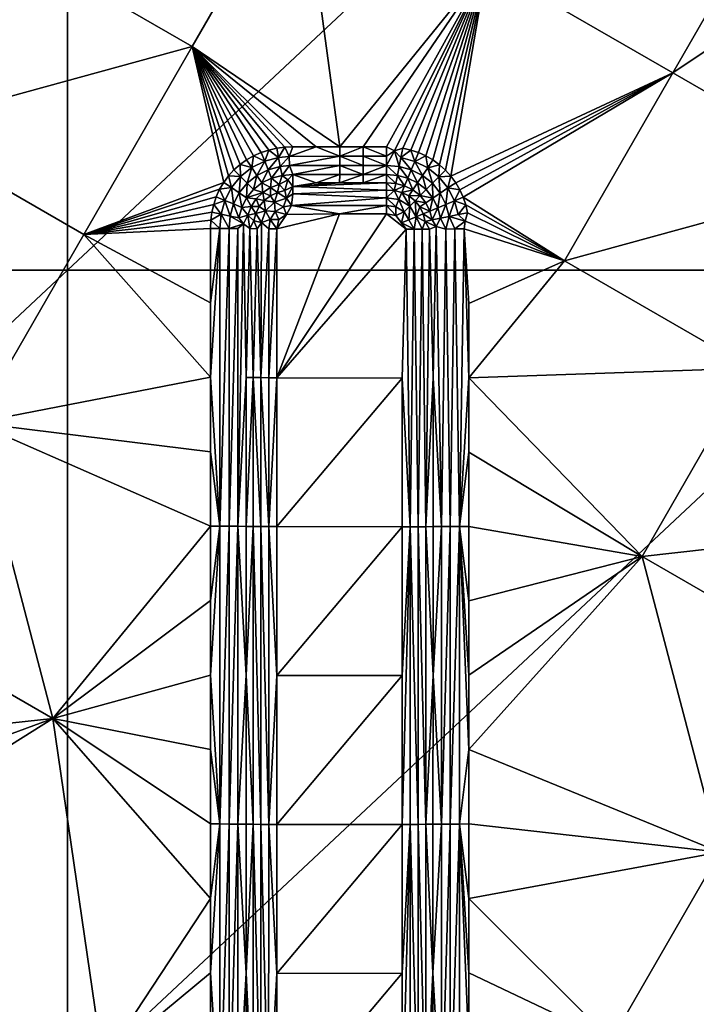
# Model space of a CAD drawing. Header units: inches. Extents: x -23.7 to 23.7, y -7.1 to 20.5.
# Tile 65 of 71: x 8.8 to 11.5, y 10.4 to 14.4. Entities that reach past the tile are written whole.
import ezdxf

# ---------------------------------------------------------------- set-up
doc = ezdxf.new("R2010")
doc.units = ezdxf.units.IN
doc.layers.get('0').update_dxf_attribs({"true_color": 0xc2ced6})

msp = doc.modelspace()

# ---------------------------------------------------------------- linework, layer by layer
for points in [[(8.9574, 16.7247), (8.9574, 13.3706), (5.3744, 13.3706), (8.9574, 16.7247)], [(8.9574, 13.3706), (8.9574, 16.7247), (12.5404, 16.7247), (8.9574, 13.3706)], [(12.5404, 16.7247), (12.5404, 13.3706), (8.9574, 13.3706), (12.5404, 16.7247)], [(10.6757, 14.6197), (11.4386, 14.1801), (12.328, 15.7231), (10.6757, 14.6197)], [(13.0911, 15.2835), (12.328, 15.7231), (11.4386, 14.1801), (13.0911, 15.2835)], [(11.4386, 14.1801), (12.2016, 13.7404), (13.0911, 15.2835), (11.4386, 14.1801)], [(8.7056, 14.7276), (9.4683, 14.288), (9.9129, 15.0593), (8.7056, 14.7276)], [(10.0728, 13.8762), (9.9129, 15.0593), (9.4683, 14.288), (10.0728, 13.8762)], [(10.0728, 13.8762), (10.6757, 14.6197), (9.9129, 15.0593), (10.0728, 13.8762)], [(9.4683, 14.288), (8.7056, 14.7276), (8.261, 13.9564), (9.4683, 14.288)], [(10.0728, 13.8762), (10.169, 13.8762), (10.6757, 14.6197), (10.0728, 13.8762)], [(10.6757, 14.6197), (10.169, 13.8762), (10.2651, 13.8762), (10.6757, 14.6197)], [(10.2969, 13.8603), (10.6757, 14.6197), (10.2651, 13.8762), (10.2969, 13.8603)], [(10.3314, 13.8704), (10.6757, 14.6197), (10.2969, 13.8603), (10.3314, 13.8704)], [(10.3638, 13.863), (10.6757, 14.6197), (10.3314, 13.8704), (10.3638, 13.863)], [(10.3955, 13.8526), (10.6757, 14.6197), (10.3638, 13.863), (10.3955, 13.8526)], [(10.4259, 13.8391), (10.6757, 14.6197), (10.3955, 13.8526), (10.4259, 13.8391)], [(10.6757, 14.6197), (10.4259, 13.8391), (10.4548, 13.8226), (10.6757, 14.6197)], [(10.4819, 13.8032), (10.6757, 14.6197), (10.4548, 13.8226), (10.4819, 13.8032)], [(10.6757, 14.6197), (10.4819, 13.8032), (10.5067, 13.781), (10.6757, 14.6197)], [(10.5067, 13.781), (10.529, 13.7563), (10.6757, 14.6197), (10.5067, 13.781)], [(10.6757, 14.6197), (10.529, 13.7563), (11.4386, 14.1801), (10.6757, 14.6197)], [(8.261, 13.9564), (9.0237, 13.5168), (9.4683, 14.288), (8.261, 13.9564)], [(9.4683, 14.288), (9.0237, 13.5168), (9.5973, 13.7308), (9.4683, 14.288)], [(9.9767, 13.8762), (10.0728, 13.8762), (9.4683, 14.288), (9.9767, 13.8762)], [(9.8806, 13.8762), (9.4683, 14.288), (9.8474, 13.8748), (9.8806, 13.8762)], [(9.8474, 13.8748), (9.4683, 14.288), (9.8145, 13.8705), (9.8474, 13.8748)], [(9.8145, 13.8705), (9.4683, 14.288), (9.7821, 13.8632), (9.8145, 13.8705)], [(9.7821, 13.8632), (9.4683, 14.288), (9.7505, 13.8529), (9.7821, 13.8632)], [(9.7201, 13.8396), (9.4683, 14.288), (9.6912, 13.8233), (9.7201, 13.8396)], [(9.7505, 13.8529), (9.4683, 14.288), (9.7201, 13.8396), (9.7505, 13.8529)], [(9.6912, 13.8233), (9.4683, 14.288), (9.6642, 13.8041), (9.6912, 13.8233)], [(9.6393, 13.7821), (9.4683, 14.288), (9.6169, 13.7576), (9.6393, 13.7821)], [(9.4683, 14.288), (9.5973, 13.7308), (9.6169, 13.7576), (9.4683, 14.288)], [(9.6393, 13.7821), (9.6642, 13.8041), (9.4683, 14.288), (9.6393, 13.7821)], [(9.9767, 13.8762), (9.4683, 14.288), (9.8806, 13.8762), (9.9767, 13.8762)], [(10.5486, 13.7293), (11.4386, 14.1801), (10.529, 13.7563), (10.5486, 13.7293)], [(10.5652, 13.7005), (11.4386, 14.1801), (10.5486, 13.7293), (10.5652, 13.7005)], [(10.5652, 13.7005), (10.5788, 13.6701), (11.4386, 14.1801), (10.5652, 13.7005)], [(10.9939, 13.4087), (11.4386, 14.1801), (10.5788, 13.6701), (10.9939, 13.4087)], [(12.2016, 13.7404), (11.4386, 14.1801), (10.9939, 13.4087), (12.2016, 13.7404)], [(8.5791, 12.7455), (9.0237, 13.5168), (8.261, 13.9564), (8.5791, 12.7455)], [(9.7127, 13.7911), (9.7201, 13.8396), (9.6912, 13.8233), (9.7127, 13.7911)], [(9.7201, 13.8396), (9.7127, 13.7911), (9.7653, 13.8172), (9.7201, 13.8396)], [(9.7653, 13.8172), (9.7505, 13.8529), (9.7201, 13.8396), (9.7653, 13.8172)], [(9.7653, 13.8172), (9.7821, 13.8632), (9.7505, 13.8529), (9.7653, 13.8172)], [(9.7821, 13.8632), (9.7653, 13.8172), (9.822, 13.8326), (9.7821, 13.8632)], [(9.822, 13.8326), (9.8145, 13.8705), (9.7821, 13.8632), (9.822, 13.8326)], [(9.822, 13.8326), (9.8474, 13.8748), (9.8145, 13.8705), (9.822, 13.8326)], [(9.8474, 13.8748), (9.822, 13.8326), (9.8659, 13.8373), (9.8474, 13.8748)], [(9.8659, 13.8373), (9.8806, 13.8762), (9.8474, 13.8748), (9.8659, 13.8373)], [(9.8659, 13.8373), (10.0728, 13.8376), (9.9767, 13.8762), (9.8659, 13.8373)], [(9.8659, 13.8373), (9.9767, 13.8762), (9.8806, 13.8762), (9.8659, 13.8373)], [(10.0728, 13.8762), (9.9767, 13.8762), (10.0728, 13.8376), (10.0728, 13.8762)], [(10.0728, 13.8376), (10.169, 13.8376), (10.169, 13.8762), (10.0728, 13.8376)], [(10.169, 13.8762), (10.0728, 13.8762), (10.0728, 13.8376), (10.169, 13.8762)], [(10.169, 13.8376), (10.2651, 13.8376), (10.169, 13.8762), (10.169, 13.8376)], [(10.2651, 13.8376), (10.2651, 13.8762), (10.169, 13.8762), (10.2651, 13.8376)], [(10.2651, 13.8762), (10.2651, 13.8376), (10.2969, 13.8603), (10.2651, 13.8762)], [(10.2969, 13.8603), (10.2651, 13.7996), (10.3164, 13.7953), (10.2969, 13.8603)], [(10.2651, 13.7996), (10.2969, 13.8603), (10.2651, 13.8376), (10.2651, 13.7996)], [(10.3314, 13.8704), (10.2969, 13.8603), (10.3238, 13.8325), (10.3314, 13.8704)], [(10.3164, 13.7953), (10.3238, 13.8325), (10.2969, 13.8603), (10.3164, 13.7953)], [(10.3238, 13.8325), (10.3638, 13.863), (10.3314, 13.8704), (10.3238, 13.8325)], [(10.3238, 13.8325), (10.3807, 13.8169), (10.3638, 13.863), (10.3238, 13.8325)], [(10.3807, 13.8169), (10.3955, 13.8526), (10.3638, 13.863), (10.3807, 13.8169)], [(10.3807, 13.8169), (10.4259, 13.8391), (10.3955, 13.8526), (10.3807, 13.8169)], [(10.3807, 13.8169), (10.4334, 13.7905), (10.4259, 13.8391), (10.3807, 13.8169)], [(10.4334, 13.7905), (10.4548, 13.8226), (10.4259, 13.8391), (10.4334, 13.7905)], [(9.6642, 13.8041), (9.6393, 13.7821), (9.6666, 13.7548), (9.6642, 13.8041)], [(9.7127, 13.7911), (9.6912, 13.8233), (9.6642, 13.8041), (9.7127, 13.7911)], [(9.6642, 13.8041), (9.6666, 13.7548), (9.7127, 13.7911), (9.6642, 13.8041)], [(9.7653, 13.8172), (9.7127, 13.7911), (9.7337, 13.7595), (9.7653, 13.8172)], [(9.7337, 13.7595), (9.7798, 13.782), (9.7653, 13.8172), (9.7337, 13.7595)], [(9.822, 13.8326), (9.7653, 13.8172), (9.7798, 13.782), (9.822, 13.8326)], [(9.7798, 13.782), (9.8294, 13.7953), (9.822, 13.8326), (9.7798, 13.782)], [(9.8659, 13.8373), (9.822, 13.8326), (9.8294, 13.7953), (9.8659, 13.8373)], [(9.8294, 13.7953), (9.8677, 13.7993), (9.8659, 13.8373), (9.8294, 13.7953)], [(9.8677, 13.7993), (9.8294, 13.7953), (9.8364, 13.7594), (9.8677, 13.7993)], [(9.8364, 13.7594), (9.8805, 13.7631), (9.8677, 13.7993), (9.8364, 13.7594)], [(10.0728, 13.8376), (9.8659, 13.8373), (9.8677, 13.7993), (10.0728, 13.8376)], [(9.8677, 13.7993), (10.0728, 13.7996), (10.0728, 13.8376), (9.8677, 13.7993)], [(9.8805, 13.7631), (10.0728, 13.7996), (9.8677, 13.7993), (9.8805, 13.7631)], [(10.0727, 13.7631), (10.0728, 13.7996), (9.8805, 13.7631), (10.0727, 13.7631)], [(10.0728, 13.7996), (10.0727, 13.7631), (10.1689, 13.7631), (10.0728, 13.7996)], [(10.0728, 13.8376), (10.0728, 13.7996), (10.1689, 13.7996), (10.0728, 13.8376)], [(10.1689, 13.7996), (10.169, 13.8376), (10.0728, 13.8376), (10.1689, 13.7996)], [(10.1689, 13.7631), (10.1689, 13.7996), (10.0728, 13.7996), (10.1689, 13.7631)], [(10.169, 13.8376), (10.1689, 13.7996), (10.2651, 13.7996), (10.169, 13.8376)], [(10.1689, 13.7631), (10.265, 13.7631), (10.2651, 13.7996), (10.1689, 13.7631)], [(10.2651, 13.7996), (10.1689, 13.7996), (10.1689, 13.7631), (10.2651, 13.7996)], [(10.2651, 13.7996), (10.2651, 13.8376), (10.169, 13.8376), (10.2651, 13.7996)], [(10.2651, 13.7996), (10.265, 13.7631), (10.3093, 13.7594), (10.2651, 13.7996)], [(10.3093, 13.7594), (10.3164, 13.7953), (10.2651, 13.7996), (10.3093, 13.7594)], [(10.3238, 13.8325), (10.3164, 13.7953), (10.3662, 13.7818), (10.3238, 13.8325)], [(10.3662, 13.7818), (10.3807, 13.8169), (10.3238, 13.8325), (10.3662, 13.7818)], [(10.3807, 13.8169), (10.3662, 13.7818), (10.4123, 13.7589), (10.3807, 13.8169)], [(10.4123, 13.7589), (10.4334, 13.7905), (10.3807, 13.8169), (10.4123, 13.7589)], [(10.4334, 13.7905), (10.4819, 13.8032), (10.4548, 13.8226), (10.4334, 13.7905)], [(10.4334, 13.7905), (10.4794, 13.7537), (10.4819, 13.8032), (10.4334, 13.7905)], [(10.4794, 13.7537), (10.5067, 13.781), (10.4819, 13.8032), (10.4794, 13.7537)], [(9.6666, 13.7548), (9.6393, 13.7821), (9.6169, 13.7576), (9.6666, 13.7548)], [(9.7127, 13.7911), (9.6666, 13.7548), (9.6933, 13.7279), (9.7127, 13.7911)], [(9.6933, 13.7279), (9.7337, 13.7595), (9.7127, 13.7911), (9.6933, 13.7279)], [(9.7337, 13.7595), (9.6933, 13.7279), (9.7189, 13.7019), (9.7337, 13.7595)], [(9.7189, 13.7019), (9.7538, 13.729), (9.7337, 13.7595), (9.7189, 13.7019)], [(9.7798, 13.782), (9.7337, 13.7595), (9.7538, 13.729), (9.7798, 13.782)], [(9.7538, 13.729), (9.7936, 13.7482), (9.7798, 13.782), (9.7538, 13.729)], [(9.8294, 13.7953), (9.7798, 13.782), (9.7936, 13.7482), (9.8294, 13.7953)], [(9.7936, 13.7482), (9.8364, 13.7594), (9.8294, 13.7953), (9.7936, 13.7482)], [(9.7936, 13.7482), (9.8245, 13.7218), (9.8364, 13.7594), (9.7936, 13.7482)], [(9.8245, 13.7218), (9.8604, 13.7405), (9.8364, 13.7594), (9.8245, 13.7218)], [(9.8364, 13.7594), (9.8604, 13.7405), (9.8805, 13.7631), (9.8364, 13.7594)], [(9.8604, 13.7405), (9.8803, 13.7142), (9.8805, 13.7631), (9.8604, 13.7405)], [(9.9765, 13.7287), (9.8805, 13.7631), (9.8803, 13.7142), (9.9765, 13.7287)], [(9.9765, 13.7287), (10.0727, 13.7631), (9.8805, 13.7631), (9.9765, 13.7287)], [(10.0727, 13.7631), (9.9765, 13.7287), (10.0726, 13.7287), (10.0727, 13.7631)], [(10.1689, 13.7631), (10.0727, 13.7631), (10.0726, 13.7287), (10.1689, 13.7631)], [(10.0726, 13.7287), (10.1688, 13.7287), (10.1689, 13.7631), (10.0726, 13.7287)], [(10.1688, 13.7287), (10.2649, 13.7287), (10.265, 13.7631), (10.1688, 13.7287)], [(10.1689, 13.7631), (10.1688, 13.7287), (10.265, 13.7631), (10.1689, 13.7631)], [(10.2649, 13.7287), (10.3025, 13.7257), (10.265, 13.7631), (10.2649, 13.7287)], [(10.265, 13.7631), (10.3025, 13.7257), (10.3093, 13.7594), (10.265, 13.7631)], [(10.339, 13.7162), (10.3093, 13.7594), (10.3025, 13.7257), (10.339, 13.7162)], [(10.3164, 13.7953), (10.3093, 13.7594), (10.3522, 13.748), (10.3164, 13.7953)], [(10.3522, 13.748), (10.3093, 13.7594), (10.339, 13.7162), (10.3522, 13.748)], [(10.3522, 13.748), (10.3662, 13.7818), (10.3164, 13.7953), (10.3522, 13.748)], [(10.3662, 13.7818), (10.3522, 13.748), (10.392, 13.7285), (10.3662, 13.7818)], [(10.392, 13.7285), (10.4123, 13.7589), (10.3662, 13.7818), (10.392, 13.7285)], [(10.4123, 13.7589), (10.392, 13.7285), (10.4269, 13.701), (10.4123, 13.7589)], [(10.4334, 13.7905), (10.4123, 13.7589), (10.4526, 13.7268), (10.4334, 13.7905)], [(10.4269, 13.701), (10.4526, 13.7268), (10.4123, 13.7589), (10.4269, 13.701)], [(10.4526, 13.7268), (10.4794, 13.7537), (10.4334, 13.7905), (10.4526, 13.7268)], [(10.5067, 13.781), (10.4794, 13.7537), (10.529, 13.7563), (10.5067, 13.781)], [(9.0237, 13.5168), (9.5806, 13.7022), (9.5973, 13.7308), (9.0237, 13.5168)], [(9.6294, 13.7093), (9.5973, 13.7308), (9.5806, 13.7022), (9.6294, 13.7093)], [(9.6294, 13.7093), (9.6169, 13.7576), (9.5973, 13.7308), (9.6294, 13.7093)], [(9.6169, 13.7576), (9.6294, 13.7093), (9.6666, 13.7548), (9.6169, 13.7576)], [(9.6666, 13.7548), (9.6294, 13.7093), (9.6608, 13.6882), (9.6666, 13.7548)], [(9.6608, 13.6882), (9.6933, 13.7279), (9.6666, 13.7548), (9.6608, 13.6882)], [(9.6933, 13.7279), (9.6608, 13.6882), (9.6909, 13.6677), (9.6933, 13.7279)], [(9.6909, 13.6677), (9.7189, 13.7019), (9.6933, 13.7279), (9.6909, 13.6677)], [(9.7189, 13.7019), (9.7571, 13.6898), (9.7538, 13.729), (9.7189, 13.7019)], [(9.7538, 13.729), (9.7892, 13.7092), (9.7936, 13.7482), (9.7538, 13.729)], [(9.7571, 13.6898), (9.7892, 13.7092), (9.7538, 13.729), (9.7571, 13.6898)], [(9.7936, 13.7482), (9.7892, 13.7092), (9.8245, 13.7218), (9.7936, 13.7482)], [(9.8245, 13.7218), (9.7892, 13.7092), (9.8176, 13.6891), (9.8245, 13.7218)], [(9.8245, 13.7218), (9.8176, 13.6891), (9.8485, 13.6968), (9.8245, 13.7218)], [(9.8245, 13.7218), (9.8485, 13.6968), (9.8604, 13.7405), (9.8245, 13.7218)], [(9.8604, 13.7405), (9.8485, 13.6968), (9.8803, 13.7142), (9.8604, 13.7405)], [(10.2649, 13.7287), (9.8803, 13.7142), (10.2648, 13.6993), (10.2649, 13.7287)], [(9.8803, 13.7142), (10.0726, 13.7287), (9.9765, 13.7287), (9.8803, 13.7142)], [(10.2649, 13.7287), (10.0726, 13.7287), (9.8803, 13.7142), (10.2649, 13.7287)], [(10.0726, 13.7287), (10.2649, 13.7287), (10.1688, 13.7287), (10.0726, 13.7287)], [(10.2649, 13.7287), (10.2648, 13.6993), (10.2967, 13.6968), (10.2649, 13.7287)], [(10.2967, 13.6968), (10.3025, 13.7257), (10.2649, 13.7287), (10.2967, 13.6968)], [(10.339, 13.7162), (10.3025, 13.7257), (10.2967, 13.6968), (10.339, 13.7162)], [(10.3522, 13.748), (10.339, 13.7162), (10.373, 13.6998), (10.3522, 13.748)], [(10.392, 13.7285), (10.3522, 13.748), (10.373, 13.6998), (10.392, 13.7285)], [(10.4026, 13.6766), (10.392, 13.7285), (10.373, 13.6998), (10.4026, 13.6766)], [(10.4269, 13.701), (10.392, 13.7285), (10.4026, 13.6766), (10.4269, 13.701)], [(10.4526, 13.7268), (10.4269, 13.701), (10.4547, 13.6664), (10.4526, 13.7268)], [(10.4794, 13.7537), (10.4526, 13.7268), (10.485, 13.6867), (10.4794, 13.7537)], [(10.4547, 13.6664), (10.485, 13.6867), (10.4526, 13.7268), (10.4547, 13.6664)], [(10.4794, 13.7537), (10.5165, 13.7079), (10.529, 13.7563), (10.4794, 13.7537)], [(10.485, 13.6867), (10.5165, 13.7079), (10.4794, 13.7537), (10.485, 13.6867)], [(10.5165, 13.7079), (10.5486, 13.7293), (10.529, 13.7563), (10.5165, 13.7079)], [(10.5165, 13.7079), (10.5652, 13.7005), (10.5486, 13.7293), (10.5165, 13.7079)], [(10.9939, 13.4087), (11.7569, 12.969), (12.2016, 13.7404), (10.9939, 13.4087)], [(9.0237, 13.5168), (9.567, 13.6719), (9.5806, 13.7022), (9.0237, 13.5168)], [(9.6026, 13.6571), (9.5806, 13.7022), (9.567, 13.6719), (9.6026, 13.6571)], [(9.5806, 13.7022), (9.6026, 13.6571), (9.6294, 13.7093), (9.5806, 13.7022)], [(9.6294, 13.7093), (9.6026, 13.6571), (9.6376, 13.6424), (9.6294, 13.7093)], [(9.6376, 13.6424), (9.6608, 13.6882), (9.6294, 13.7093), (9.6376, 13.6424)], [(9.6608, 13.6882), (9.6376, 13.6424), (9.671, 13.6283), (9.6608, 13.6882)], [(9.671, 13.6283), (9.6909, 13.6677), (9.6608, 13.6882), (9.671, 13.6283)], [(9.7571, 13.6898), (9.7189, 13.7019), (9.6909, 13.6677), (9.7571, 13.6898)], [(9.6909, 13.6677), (9.7302, 13.6637), (9.7571, 13.6898), (9.6909, 13.6677)], [(9.7571, 13.6898), (9.7302, 13.6637), (9.7634, 13.6566), (9.7571, 13.6898)], [(9.7571, 13.6898), (9.7888, 13.6758), (9.7892, 13.7092), (9.7571, 13.6898)], [(9.7571, 13.6898), (9.7634, 13.6566), (9.7888, 13.6758), (9.7571, 13.6898)], [(9.7888, 13.6758), (9.8176, 13.6891), (9.7892, 13.7092), (9.7888, 13.6758)], [(9.8176, 13.6891), (9.7888, 13.6758), (9.806, 13.6497), (9.8176, 13.6891)], [(9.806, 13.6497), (9.8545, 13.666), (9.8176, 13.6891), (9.806, 13.6497)], [(9.8485, 13.6968), (9.8176, 13.6891), (9.8545, 13.666), (9.8485, 13.6968)], [(9.8803, 13.7142), (9.8485, 13.6968), (9.8545, 13.666), (9.8803, 13.7142)], [(9.8545, 13.666), (9.8802, 13.6838), (9.8803, 13.7142), (9.8545, 13.666)], [(9.8802, 13.6838), (9.8545, 13.666), (9.8753, 13.6353), (9.8802, 13.6838)], [(10.2647, 13.668), (9.8802, 13.6838), (9.8753, 13.6353), (10.2647, 13.668)], [(10.2648, 13.6993), (9.8803, 13.7142), (9.8802, 13.6838), (10.2648, 13.6993)], [(9.8802, 13.6838), (10.2647, 13.668), (10.2648, 13.6993), (9.8802, 13.6838)], [(10.2647, 13.668), (10.2967, 13.6968), (10.2648, 13.6993), (10.2647, 13.668)], [(10.2967, 13.6968), (10.2647, 13.668), (10.3156, 13.6599), (10.2967, 13.6968)], [(10.339, 13.7162), (10.2967, 13.6968), (10.3277, 13.6889), (10.339, 13.7162)], [(10.2967, 13.6968), (10.3156, 13.6599), (10.3277, 13.6889), (10.2967, 13.6968)], [(10.3277, 13.6889), (10.3156, 13.6599), (10.3597, 13.6335), (10.3277, 13.6889)], [(10.3277, 13.6889), (10.373, 13.6998), (10.339, 13.7162), (10.3277, 13.6889)], [(10.3566, 13.6753), (10.373, 13.6998), (10.3277, 13.6889), (10.3566, 13.6753)], [(10.3597, 13.6335), (10.3566, 13.6753), (10.3277, 13.6889), (10.3597, 13.6335)], [(10.373, 13.6998), (10.3566, 13.6753), (10.4026, 13.6766), (10.373, 13.6998)], [(10.4547, 13.6664), (10.4269, 13.701), (10.4026, 13.6766), (10.4547, 13.6664)], [(10.485, 13.6867), (10.4547, 13.6664), (10.4744, 13.6266), (10.485, 13.6867)], [(10.4744, 13.6266), (10.5081, 13.6407), (10.485, 13.6867), (10.4744, 13.6266)], [(10.5165, 13.7079), (10.485, 13.6867), (10.5081, 13.6407), (10.5165, 13.7079)], [(10.5081, 13.6407), (10.5431, 13.6553), (10.5165, 13.7079), (10.5081, 13.6407)], [(10.5165, 13.7079), (10.5431, 13.6553), (10.5652, 13.7005), (10.5165, 13.7079)], [(10.5431, 13.6553), (10.5788, 13.6701), (10.5652, 13.7005), (10.5431, 13.6553)], [(9.567, 13.6719), (9.0237, 13.5168), (9.5564, 13.6404), (9.567, 13.6719)], [(9.5564, 13.6404), (9.0237, 13.5168), (9.549, 13.6081), (9.5564, 13.6404)], [(9.5868, 13.6005), (9.5564, 13.6404), (9.549, 13.6081), (9.5868, 13.6005)], [(9.6026, 13.6571), (9.567, 13.6719), (9.5564, 13.6404), (9.6026, 13.6571)], [(9.5564, 13.6404), (9.5868, 13.6005), (9.6026, 13.6571), (9.5564, 13.6404)], [(9.6026, 13.6571), (9.5868, 13.6005), (9.6239, 13.5929), (9.6026, 13.6571)], [(9.6239, 13.5929), (9.6376, 13.6424), (9.6026, 13.6571), (9.6239, 13.5929)], [(9.6376, 13.6424), (9.6239, 13.5929), (9.6594, 13.5856), (9.6376, 13.6424)], [(9.6594, 13.5856), (9.671, 13.6283), (9.6376, 13.6424), (9.6594, 13.5856)], [(9.7099, 13.6321), (9.6909, 13.6677), (9.671, 13.6283), (9.7099, 13.6321)], [(9.7099, 13.6321), (9.7302, 13.6637), (9.6909, 13.6677), (9.7099, 13.6321)], [(9.7099, 13.6321), (9.7433, 13.632), (9.7302, 13.6637), (9.7099, 13.6321)], [(9.7634, 13.6566), (9.7302, 13.6637), (9.7433, 13.632), (9.7634, 13.6566)], [(9.7634, 13.6566), (9.7433, 13.632), (9.7691, 13.6145), (9.7634, 13.6566)], [(9.7888, 13.6758), (9.7634, 13.6566), (9.806, 13.6497), (9.7888, 13.6758)], [(9.7691, 13.6145), (9.806, 13.6497), (9.7634, 13.6566), (9.7691, 13.6145)], [(9.806, 13.6497), (9.7691, 13.6145), (9.8083, 13.6114), (9.806, 13.6497)], [(9.8545, 13.666), (9.806, 13.6497), (9.8419, 13.6299), (9.8545, 13.666)], [(9.806, 13.6497), (9.8083, 13.6114), (9.8419, 13.6299), (9.806, 13.6497)], [(9.8545, 13.666), (9.8419, 13.6299), (9.8753, 13.6353), (9.8545, 13.666)], [(10.2647, 13.668), (9.8753, 13.6353), (10.2646, 13.6354), (10.2647, 13.668)], [(10.2647, 13.668), (10.2646, 13.6354), (10.3032, 13.6298), (10.2647, 13.668)], [(10.2647, 13.668), (10.3032, 13.6298), (10.3156, 13.6599), (10.2647, 13.668)], [(10.3156, 13.6599), (10.3032, 13.6298), (10.3367, 13.6104), (10.3156, 13.6599)], [(10.3367, 13.6104), (10.3597, 13.6335), (10.3156, 13.6599), (10.3367, 13.6104)], [(10.4026, 13.6766), (10.3566, 13.6753), (10.3818, 13.6557), (10.4026, 13.6766)], [(10.3566, 13.6753), (10.3597, 13.6335), (10.3818, 13.6557), (10.3566, 13.6753)], [(10.3818, 13.6557), (10.3597, 13.6335), (10.3867, 13.5897), (10.3818, 13.6557)], [(10.4026, 13.6766), (10.3818, 13.6557), (10.4262, 13.6472), (10.4026, 13.6766)], [(10.3867, 13.5897), (10.4017, 13.6307), (10.3818, 13.6557), (10.3867, 13.5897)], [(10.3818, 13.6557), (10.4017, 13.6307), (10.4262, 13.6472), (10.3818, 13.6557)], [(10.4427, 13.6133), (10.4262, 13.6472), (10.4017, 13.6307), (10.4427, 13.6133)], [(10.4026, 13.6766), (10.4262, 13.6472), (10.4547, 13.6664), (10.4026, 13.6766)], [(10.4427, 13.6133), (10.4547, 13.6664), (10.4262, 13.6472), (10.4427, 13.6133)], [(10.4427, 13.6133), (10.4744, 13.6266), (10.4547, 13.6664), (10.4427, 13.6133)], [(10.5081, 13.6407), (10.4744, 13.6266), (10.4859, 13.5837), (10.5081, 13.6407)], [(10.4859, 13.5837), (10.5217, 13.591), (10.5081, 13.6407), (10.4859, 13.5837)], [(10.5431, 13.6553), (10.5081, 13.6407), (10.5217, 13.591), (10.5431, 13.6553)], [(10.5217, 13.591), (10.5589, 13.5985), (10.5431, 13.6553), (10.5217, 13.591)], [(10.5431, 13.6553), (10.5893, 13.6385), (10.5788, 13.6701), (10.5431, 13.6553)], [(10.5431, 13.6553), (10.5589, 13.5985), (10.5893, 13.6385), (10.5431, 13.6553)], [(10.5589, 13.5985), (10.5967, 13.606), (10.5893, 13.6385), (10.5589, 13.5985)], [(10.9939, 13.4087), (10.5788, 13.6701), (10.5893, 13.6385), (10.9939, 13.4087)], [(10.5893, 13.6385), (10.5967, 13.606), (10.9939, 13.4087), (10.5893, 13.6385)], [(9.0237, 13.5168), (9.5445, 13.5752), (9.549, 13.6081), (9.0237, 13.5168)], [(9.5445, 13.5752), (9.5868, 13.6005), (9.549, 13.6081), (9.5445, 13.5752)], [(9.5445, 13.5752), (9.5817, 13.5419), (9.5868, 13.6005), (9.5445, 13.5752)], [(9.5868, 13.6005), (9.5817, 13.5419), (9.6194, 13.5418), (9.5868, 13.6005)], [(9.6194, 13.5418), (9.6239, 13.5929), (9.5868, 13.6005), (9.6194, 13.5418)], [(9.6967, 13.597), (9.671, 13.6283), (9.6594, 13.5856), (9.6967, 13.597)], [(9.6967, 13.597), (9.6594, 13.5856), (9.678, 13.5613), (9.6967, 13.597)], [(9.6967, 13.597), (9.7099, 13.6321), (9.671, 13.6283), (9.6967, 13.597)], [(9.6967, 13.597), (9.678, 13.5613), (9.7039, 13.5411), (9.6967, 13.597)], [(9.7293, 13.6035), (9.7099, 13.6321), (9.6967, 13.597), (9.7293, 13.6035)], [(9.7293, 13.6035), (9.6967, 13.597), (9.7213, 13.5727), (9.7293, 13.6035)], [(9.7213, 13.5727), (9.6967, 13.597), (9.7039, 13.5411), (9.7213, 13.5727)], [(9.7099, 13.6321), (9.7293, 13.6035), (9.7433, 13.632), (9.7099, 13.6321)], [(9.7293, 13.6035), (9.7213, 13.5727), (9.7517, 13.5664), (9.7293, 13.6035)], [(9.7433, 13.632), (9.7293, 13.6035), (9.7691, 13.6145), (9.7433, 13.632)], [(9.7517, 13.5664), (9.7691, 13.6145), (9.7293, 13.6035), (9.7517, 13.5664)], [(9.7691, 13.6145), (9.7517, 13.5664), (9.788, 13.5788), (9.7691, 13.6145)], [(9.7691, 13.6145), (9.788, 13.5788), (9.8083, 13.6114), (9.7691, 13.6145)], [(9.8236, 13.578), (9.8083, 13.6114), (9.788, 13.5788), (9.8236, 13.578)], [(9.8545, 13.5993), (9.8419, 13.6299), (9.8083, 13.6114), (9.8545, 13.5993)], [(9.8545, 13.5993), (9.8083, 13.6114), (9.8236, 13.578), (9.8545, 13.5993)], [(10.0723, 13.6023), (9.8151, 12.9304), (10.2646, 13.6023), (10.0723, 13.6023)], [(9.8152, 13.5406), (9.8151, 12.9304), (10.0723, 13.6023), (9.8152, 13.5406)], [(10.2646, 13.6023), (9.8151, 12.9304), (10.3458, 13.5387), (10.2646, 13.6023)], [(10.0723, 13.6023), (9.8545, 13.5993), (9.8152, 13.5406), (10.0723, 13.6023)], [(9.8152, 13.5406), (9.8545, 13.5993), (9.8236, 13.578), (9.8152, 13.5406)], [(9.8545, 13.5993), (9.8753, 13.6353), (9.8419, 13.6299), (9.8545, 13.5993)], [(9.8545, 13.5993), (10.0723, 13.6023), (9.8753, 13.6353), (9.8545, 13.5993)], [(10.0723, 13.6023), (10.2646, 13.6354), (9.8753, 13.6353), (10.0723, 13.6023)], [(10.0723, 13.6023), (10.2646, 13.6023), (10.2646, 13.6354), (10.0723, 13.6023)], [(10.3032, 13.6298), (10.2646, 13.6354), (10.3026, 13.5945), (10.3032, 13.6298)], [(10.2646, 13.6354), (10.2646, 13.6023), (10.3026, 13.5945), (10.2646, 13.6354)], [(10.3458, 13.5387), (10.3026, 13.5945), (10.2646, 13.6023), (10.3458, 13.5387)], [(10.3026, 13.5945), (10.3367, 13.6104), (10.3032, 13.6298), (10.3026, 13.5945)], [(10.3026, 13.5945), (10.3259, 13.5645), (10.3367, 13.6104), (10.3026, 13.5945)], [(10.3566, 13.5772), (10.3367, 13.6104), (10.3259, 13.5645), (10.3566, 13.5772)], [(10.3597, 13.6335), (10.3367, 13.6104), (10.3566, 13.5772), (10.3597, 13.6335)], [(10.3566, 13.5772), (10.3867, 13.5897), (10.3597, 13.6335), (10.3566, 13.5772)], [(10.4017, 13.6307), (10.3867, 13.5897), (10.4156, 13.6019), (10.4017, 13.6307)], [(10.4156, 13.6019), (10.3867, 13.5897), (10.4236, 13.5709), (10.4156, 13.6019)], [(10.4427, 13.6133), (10.4017, 13.6307), (10.4156, 13.6019), (10.4427, 13.6133)], [(10.4523, 13.5768), (10.4427, 13.6133), (10.4156, 13.6019), (10.4523, 13.5768)], [(10.4156, 13.6019), (10.4236, 13.5709), (10.4523, 13.5768), (10.4156, 13.6019)], [(10.4523, 13.5768), (10.4744, 13.6266), (10.4427, 13.6133), (10.4523, 13.5768)], [(10.4523, 13.5768), (10.4859, 13.5837), (10.4744, 13.6266), (10.4523, 13.5768)], [(10.5589, 13.5985), (10.5217, 13.591), (10.5867, 13.5716), (10.5589, 13.5985)], [(10.5867, 13.5716), (10.5967, 13.606), (10.5589, 13.5985), (10.5867, 13.5716)], [(10.9939, 13.4087), (10.5967, 13.606), (10.5867, 13.5716), (10.9939, 13.4087)], [(9.5445, 13.5752), (9.0237, 13.5168), (9.5431, 13.542), (9.5445, 13.5752)], [(9.5817, 13.5419), (9.5445, 13.5752), (9.5431, 13.542), (9.5817, 13.5419)], [(9.6239, 13.5929), (9.6194, 13.5418), (9.678, 13.5613), (9.6239, 13.5929)], [(9.6194, 13.5418), (9.6556, 13.5415), (9.678, 13.5613), (9.6194, 13.5418)], [(9.6239, 13.5929), (9.678, 13.5613), (9.6594, 13.5856), (9.6239, 13.5929)], [(9.678, 13.5613), (9.6556, 12.3214), (9.6895, 12.9311), (9.678, 13.5613)], [(9.678, 13.5613), (9.6556, 13.5415), (9.6556, 12.3214), (9.678, 13.5613)], [(9.678, 13.5613), (9.6895, 12.9311), (9.7039, 13.5411), (9.678, 13.5613)], [(9.734, 13.5409), (9.7213, 13.5727), (9.7039, 13.5411), (9.734, 13.5409)], [(9.7213, 13.5727), (9.734, 13.5409), (9.7517, 13.5664), (9.7213, 13.5727)], [(9.7497, 12.9306), (9.7517, 13.5664), (9.734, 13.5409), (9.7497, 12.9306)], [(9.7517, 13.5664), (9.7497, 12.9306), (9.7821, 13.5407), (9.7517, 13.5664)], [(9.7517, 13.5664), (9.7821, 13.5407), (9.788, 13.5788), (9.7517, 13.5664)], [(9.8152, 13.5406), (9.788, 13.5788), (9.7821, 13.5407), (9.8152, 13.5406)], [(9.788, 13.5788), (9.8152, 13.5406), (9.8236, 13.578), (9.788, 13.5788)], [(10.3026, 13.5945), (10.3458, 13.5387), (10.3259, 13.5645), (10.3026, 13.5945)], [(10.3787, 13.5387), (10.3566, 13.5772), (10.3259, 13.5645), (10.3787, 13.5387)], [(10.3259, 13.5645), (10.3458, 13.5387), (10.3787, 13.5387), (10.3259, 13.5645)], [(10.3867, 13.5897), (10.3566, 13.5772), (10.3787, 13.5387), (10.3867, 13.5897)], [(10.3867, 13.5897), (10.3787, 13.5387), (10.4107, 13.5389), (10.3867, 13.5897)], [(10.4236, 13.5709), (10.3867, 13.5897), (10.4107, 13.5389), (10.4236, 13.5709)], [(10.4107, 13.5389), (10.441, 13.5391), (10.4236, 13.5709), (10.4107, 13.5389)], [(10.4236, 13.5709), (10.4678, 13.5494), (10.4523, 13.5768), (10.4236, 13.5709)], [(10.4678, 13.5494), (10.4236, 13.5709), (10.441, 13.5391), (10.4678, 13.5494)], [(10.4523, 13.5768), (10.4678, 13.5494), (10.4859, 13.5837), (10.4523, 13.5768)], [(10.4678, 13.5494), (10.5076, 13.5396), (10.4859, 13.5837), (10.4678, 13.5494)], [(10.5217, 13.591), (10.4859, 13.5837), (10.5076, 13.5396), (10.5217, 13.591)], [(10.5217, 13.591), (10.5076, 13.5396), (10.5449, 13.5397), (10.5217, 13.591)], [(10.5867, 13.5716), (10.5217, 13.591), (10.5449, 13.5397), (10.5867, 13.5716)], [(10.5867, 13.5716), (10.5449, 13.5397), (10.5832, 13.5397), (10.5867, 13.5716)], [(10.9939, 13.4087), (10.5867, 13.5716), (10.5832, 13.5397), (10.9939, 13.4087)], [(9.0237, 13.5168), (8.5791, 12.7455), (9.5431, 12.932), (9.0237, 13.5168)], [(9.0237, 13.5168), (9.5431, 13.237), (9.5431, 13.542), (9.0237, 13.5168)], [(9.5431, 13.237), (9.0237, 13.5168), (9.5431, 12.932), (9.5431, 13.237)], [(9.5431, 13.237), (9.5817, 13.5419), (9.5431, 13.542), (9.5431, 13.237)], [(9.5817, 13.5419), (9.5431, 13.237), (9.5431, 12.932), (9.5817, 13.5419)], [(9.5817, 12.3219), (9.5817, 13.5419), (9.5431, 12.932), (9.5817, 12.3219)], [(9.5817, 12.3219), (9.6194, 13.5418), (9.5817, 13.5419), (9.5817, 12.3219)], [(9.6194, 13.5418), (9.5817, 12.3219), (9.6194, 12.3217), (9.6194, 13.5418)], [(9.6194, 12.3217), (9.6556, 13.5415), (9.6194, 13.5418), (9.6194, 12.3217)], [(9.6194, 12.3217), (9.6556, 12.3214), (9.6556, 13.5415), (9.6194, 12.3217)], [(9.6895, 12.9311), (9.7186, 12.9307), (9.7039, 13.5411), (9.6895, 12.9311)], [(9.7186, 12.9307), (9.734, 13.5409), (9.7039, 13.5411), (9.7186, 12.9307)], [(9.734, 13.5409), (9.7186, 12.9307), (9.7497, 12.9306), (9.734, 13.5409)], [(9.782, 12.9304), (9.7821, 13.5407), (9.7497, 12.9306), (9.782, 12.9304)], [(9.8152, 13.5406), (9.7821, 13.5407), (9.782, 12.9304), (9.8152, 13.5406)], [(9.8151, 12.9304), (9.8152, 13.5406), (9.782, 12.9304), (9.8151, 12.9304)], [(10.3291, 12.9289), (10.3458, 13.5387), (9.8151, 12.9304), (10.3291, 12.9289)], [(10.3622, 12.3193), (10.3458, 13.5387), (10.3291, 12.9289), (10.3622, 12.3193)], [(10.3458, 13.5387), (10.3622, 12.3193), (10.3787, 13.5387), (10.3458, 13.5387)], [(10.3947, 12.3194), (10.3787, 13.5387), (10.3622, 12.3193), (10.3947, 12.3194)], [(10.4107, 13.5389), (10.3787, 13.5387), (10.3947, 12.3194), (10.4107, 13.5389)], [(10.4259, 12.3196), (10.4107, 13.5389), (10.3947, 12.3194), (10.4259, 12.3196)], [(10.4259, 12.3196), (10.441, 13.5391), (10.4107, 13.5389), (10.4259, 12.3196)], [(10.441, 13.5391), (10.4259, 12.3196), (10.4554, 12.9296), (10.441, 13.5391)], [(10.4554, 12.9296), (10.4678, 13.5494), (10.441, 13.5391), (10.4554, 12.9296)], [(10.4554, 12.9296), (10.4896, 12.3203), (10.4678, 13.5494), (10.4554, 12.9296)], [(10.4896, 12.3203), (10.5076, 13.5396), (10.4678, 13.5494), (10.4896, 12.3203)], [(10.4896, 12.3203), (10.5261, 12.3205), (10.5076, 13.5396), (10.4896, 12.3203)], [(10.5449, 13.5397), (10.5076, 13.5396), (10.5261, 12.3205), (10.5449, 13.5397)], [(10.5261, 12.3205), (10.564, 12.3206), (10.5449, 13.5397), (10.5261, 12.3205)], [(10.5449, 13.5397), (10.564, 12.3206), (10.5832, 13.5397), (10.5449, 13.5397)], [(10.6026, 12.9302), (10.5832, 13.5397), (10.564, 12.3206), (10.6026, 12.9302)], [(10.5832, 13.5397), (10.6026, 13.235), (10.9939, 13.4087), (10.5832, 13.5397)], [(10.5832, 13.5397), (10.6026, 12.9302), (10.6026, 13.235), (10.5832, 13.5397)], [(10.9939, 13.4087), (10.6026, 13.235), (10.6026, 12.9302), (10.9939, 13.4087)], [(10.9939, 13.4087), (10.6026, 12.9302), (11.7569, 12.969), (10.9939, 13.4087)], [(5.3744, 10.0166), (5.3744, 13.3706), (8.9574, 13.3706), (5.3744, 10.0166)], [(8.9574, 13.3706), (8.9574, 10.0166), (5.3744, 10.0166), (8.9574, 13.3706)], [(8.9574, 10.0166), (8.9574, 13.3706), (12.5404, 13.3706), (8.9574, 10.0166)], [(12.5404, 13.3706), (12.5404, 10.0166), (8.9574, 10.0166), (12.5404, 13.3706)], [(11.7569, 12.969), (10.6026, 12.9302), (11.3122, 12.1975), (11.7569, 12.969)], [(11.7569, 12.969), (11.3122, 12.1975), (12.4211, 12.3217), (11.7569, 12.969)], [(8.5791, 12.7455), (9.5431, 12.627), (9.5431, 12.932), (8.5791, 12.7455)], [(9.5431, 12.932), (9.5431, 12.627), (9.5817, 12.3219), (9.5431, 12.932)], [(9.6895, 12.321), (9.6895, 12.9311), (9.6556, 12.3214), (9.6895, 12.321)], [(9.6895, 12.321), (9.7186, 12.9307), (9.6895, 12.9311), (9.6895, 12.321)], [(9.7186, 12.9307), (9.6895, 12.321), (9.7186, 12.3205), (9.7186, 12.9307)], [(9.7496, 12.3203), (9.7497, 12.9306), (9.7186, 12.9307), (9.7496, 12.3203)], [(9.7186, 12.9307), (9.7186, 12.3205), (9.7496, 12.3203), (9.7186, 12.9307)], [(9.7497, 12.9306), (9.7496, 12.3203), (9.7819, 12.3202), (9.7497, 12.9306)], [(9.7819, 12.3202), (9.782, 12.9304), (9.7497, 12.9306), (9.7819, 12.3202)], [(9.7819, 12.3202), (9.815, 12.3201), (9.8151, 12.9304), (9.7819, 12.3202)], [(9.8151, 12.9304), (9.782, 12.9304), (9.7819, 12.3202), (9.8151, 12.9304)], [(9.815, 12.3201), (10.3291, 12.9289), (9.8151, 12.9304), (9.815, 12.3201)], [(10.3291, 12.9289), (9.815, 12.3201), (10.329, 12.3192), (10.3291, 12.9289)], [(10.3622, 12.3193), (10.3291, 12.9289), (10.329, 12.3192), (10.3622, 12.3193)], [(10.4553, 12.32), (10.4554, 12.9296), (10.4259, 12.3196), (10.4553, 12.32)], [(10.4896, 12.3203), (10.4554, 12.9296), (10.4553, 12.32), (10.4896, 12.3203)], [(10.564, 12.3206), (10.6026, 12.6254), (10.6026, 12.9302), (10.564, 12.3206)], [(10.6026, 12.6254), (11.3122, 12.1975), (10.6026, 12.9302), (10.6026, 12.6254)], [(8.8971, 11.5344), (8.5791, 12.7455), (8.1344, 11.9742), (8.8971, 11.5344)], [(8.8971, 11.5344), (9.5431, 12.322), (8.5791, 12.7455), (8.8971, 11.5344)], [(9.5431, 12.322), (9.5431, 12.627), (8.5791, 12.7455), (9.5431, 12.322)], [(9.5817, 12.3219), (9.5431, 12.627), (9.5431, 12.322), (9.5817, 12.3219)], [(10.564, 12.3206), (10.6026, 12.3207), (10.6026, 12.6254), (10.564, 12.3206)], [(11.3122, 12.1975), (10.6026, 12.6254), (10.6026, 12.3207), (11.3122, 12.1975)], [(9.5431, 12.322), (8.8971, 11.5344), (9.5431, 12.017), (9.5431, 12.322)], [(9.5817, 12.3219), (9.5431, 12.322), (9.5431, 12.017), (9.5817, 12.3219)], [(9.5431, 12.017), (9.5431, 11.7119), (9.5817, 12.3219), (9.5431, 12.017)], [(9.5817, 11.1017), (9.5817, 12.3219), (9.5431, 11.7119), (9.5817, 11.1017)], [(9.6194, 12.3217), (9.5817, 12.3219), (9.5817, 11.1017), (9.6194, 12.3217)], [(9.5817, 11.1017), (9.6194, 11.1015), (9.6194, 12.3217), (9.5817, 11.1017)], [(9.6556, 12.3214), (9.6194, 12.3217), (9.6194, 11.1015), (9.6556, 12.3214)], [(9.6194, 11.1015), (9.6555, 11.1012), (9.6556, 12.3214), (9.6194, 11.1015)], [(9.6556, 12.3214), (9.6555, 11.1012), (9.6894, 11.7109), (9.6556, 12.3214)], [(9.6556, 12.3214), (9.6894, 11.7109), (9.6895, 12.321), (9.6556, 12.3214)], [(9.7186, 12.3205), (9.6895, 12.321), (9.6894, 11.7109), (9.7186, 12.3205)], [(9.7186, 12.3205), (9.6894, 11.7109), (9.7184, 11.1002), (9.7186, 12.3205)], [(9.7186, 12.3205), (9.7184, 11.1002), (9.7494, 11.0999), (9.7186, 12.3205)], [(9.7494, 11.0999), (9.7496, 12.3203), (9.7186, 12.3205), (9.7494, 11.0999)], [(9.7496, 12.3203), (9.7494, 11.0999), (9.7817, 11.0998), (9.7496, 12.3203)], [(9.7817, 11.0998), (9.7819, 12.3202), (9.7496, 12.3203), (9.7817, 11.0998)], [(9.8149, 11.7099), (9.7819, 12.3202), (9.7817, 11.0998), (9.8149, 11.7099)], [(9.7819, 12.3202), (9.8149, 11.7099), (9.815, 12.3201), (9.7819, 12.3202)], [(9.8149, 11.7099), (10.329, 12.3192), (9.815, 12.3201), (9.8149, 11.7099)], [(10.3289, 11.7095), (10.329, 12.3192), (9.8149, 11.7099), (10.3289, 11.7095)], [(10.3622, 12.3193), (10.3289, 11.7095), (10.3289, 11.0997), (10.3622, 12.3193)], [(10.3289, 11.0997), (10.362, 11.0998), (10.3622, 12.3193), (10.3289, 11.0997)], [(10.3622, 12.3193), (10.329, 12.3192), (10.3289, 11.7095), (10.3622, 12.3193)], [(10.3622, 12.3193), (10.362, 11.0998), (10.3945, 11.1), (10.3622, 12.3193)], [(10.3945, 11.1), (10.3947, 12.3194), (10.3622, 12.3193), (10.3945, 11.1)], [(10.3947, 12.3194), (10.3945, 11.1), (10.4258, 11.1002), (10.3947, 12.3194)], [(10.4258, 11.1002), (10.4259, 12.3196), (10.3947, 12.3194), (10.4258, 11.1002)], [(10.4258, 11.1002), (10.4553, 11.7104), (10.4259, 12.3196), (10.4258, 11.1002)], [(10.4259, 12.3196), (10.4553, 11.7104), (10.4553, 12.32), (10.4259, 12.3196)], [(10.4553, 12.32), (10.4553, 11.7104), (10.4896, 12.3203), (10.4553, 12.32)], [(10.4895, 11.1011), (10.4896, 12.3203), (10.4553, 11.7104), (10.4895, 11.1011)], [(10.5261, 12.3205), (10.4896, 12.3203), (10.4895, 11.1011), (10.5261, 12.3205)], [(10.4895, 11.1011), (10.526, 11.1014), (10.5261, 12.3205), (10.4895, 11.1011)], [(10.564, 12.3206), (10.5261, 12.3205), (10.526, 11.1014), (10.564, 12.3206)], [(10.526, 11.1014), (10.564, 11.1015), (10.564, 12.3206), (10.526, 11.1014)], [(10.564, 12.3206), (10.6026, 12.0159), (10.6026, 12.3207), (10.564, 12.3206)], [(10.564, 12.3206), (10.564, 11.1015), (10.6026, 11.4064), (10.564, 12.3206)], [(10.6026, 11.4064), (10.6026, 11.7111), (10.564, 12.3206), (10.6026, 11.4064)], [(10.564, 12.3206), (10.6026, 11.7111), (10.6026, 12.0159), (10.564, 12.3206)], [(10.6026, 12.0159), (11.3122, 12.1975), (10.6026, 12.3207), (10.6026, 12.0159)], [(11.3122, 12.1975), (12.0752, 11.7577), (12.4211, 12.3217), (11.3122, 12.1975)], [(11.3122, 12.1975), (10.6026, 11.7111), (10.6026, 11.4064), (11.3122, 12.1975)], [(10.6026, 11.7111), (11.3122, 12.1975), (10.6026, 12.0159), (10.6026, 11.7111)], [(10.6026, 11.4064), (11.6305, 10.9861), (11.3122, 12.1975), (10.6026, 11.4064)], [(11.3122, 12.1975), (11.6305, 10.9861), (12.0752, 11.7577), (11.3122, 12.1975)], [(9.5431, 12.017), (8.8971, 11.5344), (9.5431, 11.7119), (9.5431, 12.017)], [(8.1344, 11.9742), (7.7246, 11.4067), (8.8971, 11.5344), (8.1344, 11.9742)], [(9.5431, 11.4069), (9.5431, 11.7119), (8.8971, 11.5344), (9.5431, 11.4069)], [(9.5431, 11.7119), (9.5431, 11.4069), (9.5817, 11.1017), (9.5431, 11.7119)], [(9.6555, 11.1012), (9.6894, 11.1008), (9.6894, 11.7109), (9.6555, 11.1012)], [(9.6894, 11.7109), (9.6894, 11.1008), (9.7184, 11.1002), (9.6894, 11.7109)], [(9.7817, 11.0998), (9.8148, 11.0997), (9.8149, 11.7099), (9.7817, 11.0998)], [(9.8149, 11.7099), (9.8148, 11.0997), (10.3289, 11.7095), (9.8149, 11.7099)], [(10.3289, 11.0997), (10.3289, 11.7095), (9.8148, 11.0997), (10.3289, 11.0997)], [(10.4552, 11.1008), (10.4553, 11.7104), (10.4258, 11.1002), (10.4552, 11.1008)], [(10.4895, 11.1011), (10.4553, 11.7104), (10.4552, 11.1008), (10.4895, 11.1011)], [(7.7246, 11.4067), (7.7246, 11.102), (8.8971, 11.5344), (7.7246, 11.4067)], [(7.7246, 10.7973), (9.1015, 10.1256), (8.8971, 11.5344), (7.7246, 10.7973)], [(7.7246, 11.102), (7.7246, 10.7973), (8.8971, 11.5344), (7.7246, 11.102)], [(9.5431, 11.1019), (9.5431, 11.4069), (8.8971, 11.5344), (9.5431, 11.1019)], [(8.8971, 11.5344), (9.5431, 10.7969), (9.5431, 11.1019), (8.8971, 11.5344)], [(9.5431, 10.7969), (8.8971, 11.5344), (9.1015, 10.1256), (9.5431, 10.7969)], [(9.5817, 11.1017), (9.5431, 11.4069), (9.5431, 11.1019), (9.5817, 11.1017)], [(10.564, 11.1015), (10.6026, 11.1016), (10.6026, 11.4064), (10.564, 11.1015)], [(11.6305, 10.9861), (10.6026, 11.4064), (10.6026, 11.1016), (11.6305, 10.9861)], [(9.5817, 11.1017), (9.5431, 11.1019), (9.5431, 10.7969), (9.5817, 11.1017)], [(9.5817, 9.8816), (9.5817, 11.1017), (9.5431, 10.4918), (9.5817, 9.8816)], [(9.5817, 11.1017), (9.5431, 10.7969), (9.5431, 10.4918), (9.5817, 11.1017)], [(9.6194, 11.1015), (9.5817, 11.1017), (9.5817, 9.8816), (9.6194, 11.1015)], [(9.5817, 9.8816), (9.6194, 9.8813), (9.6194, 11.1015), (9.5817, 9.8816)], [(9.6555, 11.1012), (9.6194, 11.1015), (9.6194, 9.8813), (9.6555, 11.1012)], [(9.6194, 9.8813), (9.6555, 9.881), (9.6555, 11.1012), (9.6194, 9.8813)], [(9.6894, 11.1008), (9.6555, 11.1012), (9.6893, 10.4907), (9.6894, 11.1008)], [(9.6555, 11.1012), (9.6555, 9.881), (9.6893, 10.4907), (9.6555, 11.1012)], [(9.6893, 10.4907), (9.7184, 11.1002), (9.6894, 11.1008), (9.6893, 10.4907)], [(9.7184, 11.1002), (9.6893, 10.4907), (9.7183, 9.8798), (9.7184, 11.1002)], [(9.7184, 11.1002), (9.7183, 9.8798), (9.7492, 9.8795), (9.7184, 11.1002)], [(9.7492, 9.8795), (9.7494, 11.0999), (9.7184, 11.1002), (9.7492, 9.8795)], [(9.7494, 11.0999), (9.7492, 9.8795), (9.7816, 9.8794), (9.7494, 11.0999)], [(9.7816, 9.8794), (9.7817, 11.0998), (9.7494, 11.0999), (9.7816, 9.8794)], [(9.8147, 10.4895), (9.7817, 11.0998), (9.7816, 9.8794), (9.8147, 10.4895)], [(9.7817, 11.0998), (9.8147, 10.4895), (9.8148, 11.0997), (9.7817, 11.0998)], [(9.8147, 10.4895), (10.3289, 11.0997), (9.8148, 11.0997), (9.8147, 10.4895)], [(10.3289, 11.0997), (9.8147, 10.4895), (10.3288, 10.49), (10.3289, 11.0997)], [(10.362, 11.0998), (10.3288, 10.49), (10.3287, 9.8803), (10.362, 11.0998)], [(10.3287, 9.8803), (10.3618, 9.8805), (10.362, 11.0998), (10.3287, 9.8803)], [(10.362, 11.0998), (10.3289, 11.0997), (10.3288, 10.49), (10.362, 11.0998)], [(10.362, 11.0998), (10.3618, 9.8805), (10.3943, 9.8806), (10.362, 11.0998)], [(10.3943, 9.8806), (10.3945, 11.1), (10.362, 11.0998), (10.3943, 9.8806)], [(10.3945, 11.1), (10.3943, 9.8806), (10.4257, 9.8809), (10.3945, 11.1)], [(10.4257, 9.8809), (10.4258, 11.1002), (10.3945, 11.1), (10.4257, 9.8809)], [(10.4552, 10.4912), (10.4258, 11.1002), (10.4257, 9.8809), (10.4552, 10.4912)], [(10.4552, 10.4912), (10.4552, 11.1008), (10.4258, 11.1002), (10.4552, 10.4912)], [(10.4895, 11.1011), (10.4552, 11.1008), (10.4552, 10.4912), (10.4895, 11.1011)], [(10.4895, 9.8819), (10.4895, 11.1011), (10.4552, 10.4912), (10.4895, 9.8819)], [(10.526, 11.1014), (10.4895, 11.1011), (10.4895, 9.8819), (10.526, 11.1014)], [(10.4895, 9.8819), (10.526, 9.8822), (10.526, 11.1014), (10.4895, 9.8819)], [(10.564, 11.1015), (10.526, 11.1014), (10.526, 9.8822), (10.564, 11.1015)], [(10.526, 9.8822), (10.5639, 9.8823), (10.564, 11.1015), (10.526, 9.8822)], [(10.564, 11.1015), (10.5639, 9.8823), (10.6026, 10.1872), (10.564, 11.1015)], [(10.564, 11.1015), (10.6026, 10.7968), (10.6026, 11.1016), (10.564, 11.1015)], [(10.6026, 10.1872), (10.6026, 10.492), (10.564, 11.1015), (10.6026, 10.1872)], [(10.564, 11.1015), (10.6026, 10.492), (10.6026, 10.7968), (10.564, 11.1015)], [(10.6026, 10.7968), (11.6305, 10.9861), (10.6026, 11.1016), (10.6026, 10.7968)], [(10.6026, 10.7968), (11.1858, 10.2145), (11.6305, 10.9861), (10.6026, 10.7968)], [(11.1858, 10.2145), (11.9488, 9.7745), (11.6305, 10.9861), (11.1858, 10.2145)], [(9.5431, 10.4918), (9.5431, 10.7969), (9.1015, 10.1256), (9.5431, 10.4918)], [(11.1858, 10.2145), (10.6026, 10.7968), (10.6026, 10.492), (11.1858, 10.2145)], [(9.5431, 10.4918), (9.1015, 10.1256), (9.5431, 10.1868), (9.5431, 10.4918)], [(9.5431, 10.4918), (9.5431, 10.1868), (9.5817, 9.8816), (9.5431, 10.4918)], [(9.6893, 10.4907), (9.6555, 9.881), (9.6893, 9.8806), (9.6893, 10.4907)], [(9.6893, 9.8806), (9.7183, 9.8798), (9.6893, 10.4907), (9.6893, 9.8806)], [(9.8147, 10.4895), (9.8146, 9.8793), (10.3288, 10.49), (9.8147, 10.4895)], [(10.3287, 9.8803), (10.3288, 10.49), (9.8146, 9.8793), (10.3287, 9.8803)], [(10.4551, 9.8816), (10.4552, 10.4912), (10.4257, 9.8809), (10.4551, 9.8816)], [(10.4552, 10.4912), (10.4551, 9.8816), (10.4895, 9.8819), (10.4552, 10.4912)], [(10.6026, 10.492), (10.6026, 10.1872), (11.1858, 10.2145), (10.6026, 10.492)], [(9.7816, 9.8794), (9.8146, 9.8793), (9.8147, 10.4895), (9.7816, 9.8794)]]:
    msp.add_lwpolyline(points)

doc.saveas('drawing.dxf')
